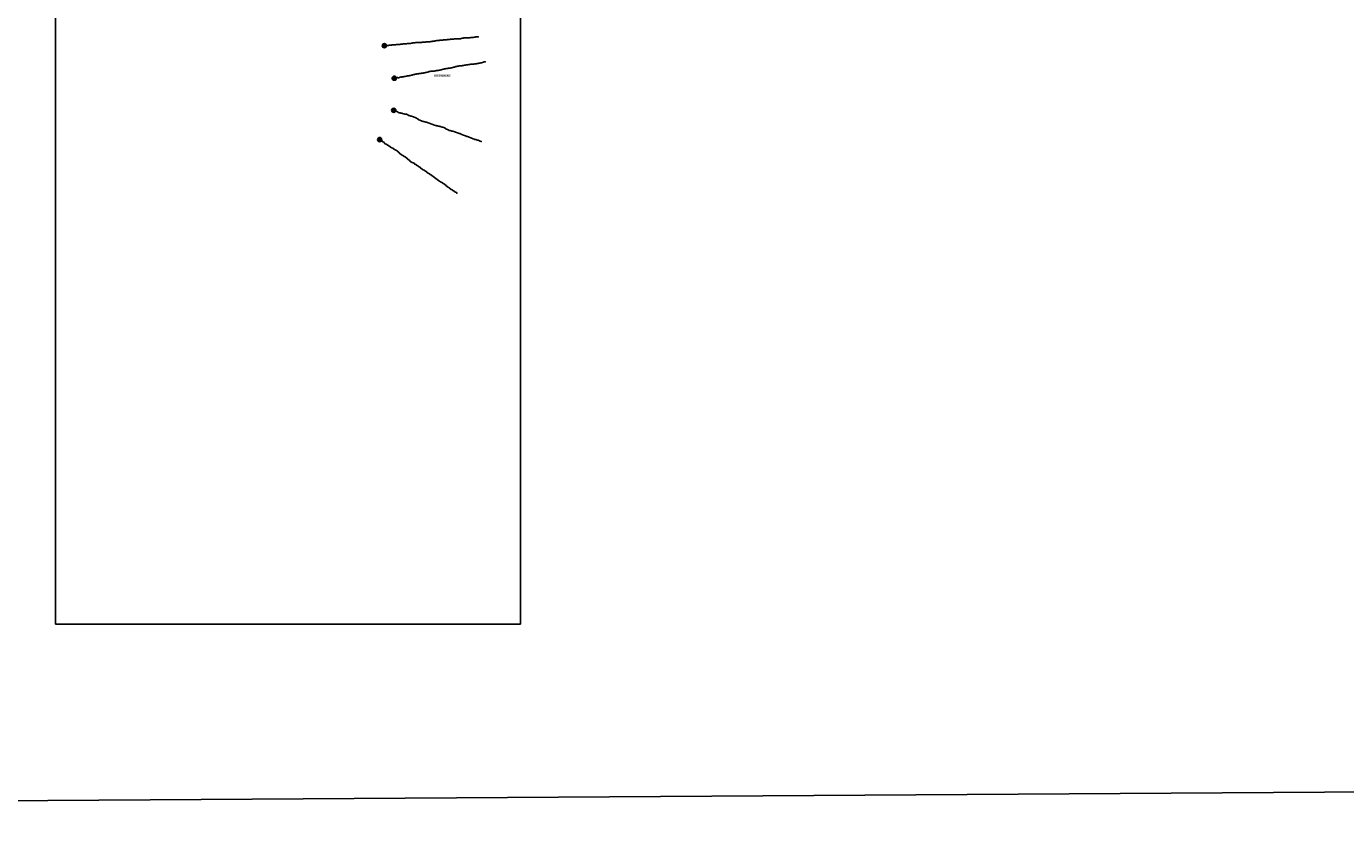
# Model space of a CAD drawing. Header units: feet. Extents: x 850675 to 1077306, y 463961 to 606658.
# Tile 2 of 77: x 922773 to 966095, y 463961 to 489837. Entities that reach past the tile are written whole.
import ezdxf
from ezdxf.enums import TextEntityAlignment as Align

# ---------------------------------------------------------------- set-up
doc = ezdxf.new("R2010")
doc.units = ezdxf.units.FT
doc.header["$MEASUREMENT"] = 0
doc.header["$XCLIPFRAME"] = 0
doc.header["$PDSIZE"] = 100
doc.linetypes.add('DASHED', pattern=[0.75, 0.5, -0.25])
for name, color, linetype in [('Circle', 253, 'Continuous'), ('ELEV8', 7, 'Continuous'), ('MATCHLINE', 7, 'DASHED'), ('Plan', 150, 'Continuous'), ('POINTS8', 7, 'Continuous'), ('Text', 255, 'Continuous')]:
    doc.layers.add(name, color=color, linetype=linetype)
doc.layers.add('MrSID', color=251, linetype='Continuous', transparency=0.2)
doc.styles.add('Legend', font='calibri.ttf')
doc.styles.add('MM-STANDARD', font='txt', dxfattribs={"height": 1})
doc.styles.get("Standard").update_dxf_attribs({"font": 'simplex.shx'})
picture_1 = doc.add_image_def('image2.sid', size_in_pixel=(6323, 6967))
picture_2 = doc.add_image_def('image11.jpg', size_in_pixel=(1570, 944))

# ---------------------------------------------------------------- blocks, each defined once
blk = doc.blocks.new('circle-block')
at = {"layer": 'Circle'}
h = blk.add_hatch(color=256, dxfattribs=at)
h.dxf.hatch_style = 1
edge = h.paths.add_edge_path()
edge.add_arc((945749.99, 597641.21), 70, 0, 360)
blk.add_circle((945749.99, 597641.21), 70, dxfattribs=at)

msp = doc.modelspace()

# ---------------------------------------------------------------- linework, layer by layer
at = {"layer": 'MATCHLINE', "color": 1, "const_width": 1, "flags": 128}
msp.add_lwpolyline([(963828.314, 488223.0531), (899094.3378, 488223.0531)], dxfattribs=at)
at = {"layer": 'Plan', "const_width": 10}
for points in [[(934527.78, 489203.91), (937577.5591, 489488.9285)], [(934853.65, 488137.11), (937825.309, 488677.8701)], [(934835.56, 487081.13), (937679.2742, 486072.2626)], [(934374.04, 486121.48), (936876.2735, 484402.5632)]]:
    msp.add_lwpolyline(points, dxfattribs=at)
at = {"layer": 'POINTS8', "color": 250, "linetype": 'Continuous', "lineweight": 0, "transparency": 33554687}
for p in [(934527.78, 489203.91, 7.59), (934608.327, 489203.172, 4.313), (934631.443, 489211.657, 4.175), (934659.776, 489212.522, 4.525), (934683.673, 489218.896, 6.598), (934708.804, 489221.556, 3.862), (934735.454, 489217.28, 1.492), (934760.534, 489222.478, -1.566), (934784.924, 489231.928, -3.395), (934809.4393, 489232.5168, -5.3), (934837.9039, 489236.1514, -5.5), (934865.832, 489233.3679, -5.6), (934894.8881, 489235.0228, -6), (934927.5286, 489239.4064, -6.2), (934955.47, 489241.63, -6.4), (934981.2488, 489243.4684, -6.6044), (935005.6, 489245.25, -7), (935034.6, 489248.03, -7.3), (935062.63, 489251.27, -7.6), (935091.22, 489254.43, -7.8), (935119.94, 489257.09, -7.9), (935148.11, 489259.9, -7.9), (935173.37, 489262.02, -8.2), (935198.02, 489264.23, -8.3), (935223.54, 489266.65, -8.4), (935256.75, 489269.98, -8.5), (935284.19, 489272.06, -8.8), (935311.66, 489274.11, -8.7), (935335.62, 489276.07, -8.7), (935359.65, 489277.84, -8.6), (935383.67, 489279.57, -8.5), (935414.75, 489282.38, -8.4), (935441.44, 489287, -8.5), (935467.9, 489292.21, -8.4), (935498.12, 489296.04, -8.3), (935529.08, 489299.56, -8.3), (935560.62, 489303.39, -8.4), (935591.8, 489306.29, -8.5), (935623.54, 489308.87, -9.1), (935647.5, 489310.47, -8.9), (935679.48, 489311.91, -8.9), (935711.14, 489312.14, -9.2), (935742.92, 489312.4, -9.1), (935774.17, 489314.28, -9.5), (935805.89, 489316.93, -9.7), (935829.84, 489319.88, -9.7), (935854.43, 489322.27, -9.8), (935879.01, 489323.8, -9.9), (935903.48, 489326.53, -9.8), (935927.7, 489329.1, -9.9), (935951.87, 489331.02, -10.1), (935976.19, 489332.18, -10.2), (936000.95, 489332.86, -10.1), (936026, 489334.44, -10), (936050.96, 489336.22, -10.1), (936075.58, 489338.66, -10.2), (936099.99, 489342.36, -10.4), (936123.96, 489347.19, -10.5), (936148.05, 489352.35, -10.7), (936172.55, 489356.83, -10.8), (936196.19, 489361.18, -10.8), (936220.45, 489365.5, -10.8), (936252.05, 489370.45, -11), (936276.34, 489373.7, -11.3), (936300.54, 489376.35, -11.2), (936325.62, 489377.97, -11), (936350.05, 489379.86, -11.2), (936374.3, 489382.79, -11.4), (936398.32, 489384.93, -11.4), (936422.49, 489387.15, -11.3), (936447.19, 489389.64, -10.8), (936472.45, 489392.03, -10.8), (936498.25, 489393.97, -11), (936523.97, 489395.68, -11.3), (936549.91, 489397.64, -11.4), (936575.66, 489399.49, -11.3), (936600.33, 489401.87, -11.2), (936625.86, 489404.75, -11.5), (936650.85, 489407.98, -11.7), (936676.3, 489410.88, -11.8), (936701.93, 489412.82, -11.7), (936727.89, 489414.57, -11.6), (936753.72, 489416.55, -11.4), (936779.15, 489418.99, -11.2), (936803.54, 489421.53, -10.8), (936827.94, 489424.43, -10.5), (936851.93, 489427.38, -10.3), (936876.24, 489430.32, -9.9), (936901.15, 489432.21, -9.7), (936926.13, 489432.77, -9.5), (936950.76, 489432.32, -9.2), (936975.09, 489431.45, -8.9), (936999.49, 489431.7, -8.7), (937023.48, 489433.09, -8.6), (937054.47, 489438.31, -8.8), (937083.66, 489446.03, -9.1), (937112.55, 489454.37, -10.1), (937142, 489460.15, -10.1), (937173.29, 489463.71, -10.1), (937197.6, 489463.76, -9.7), (937222.24, 489463.36, -9.5), (937246.31, 489464.21, -9.4), (937277.79, 489465.4, -9.5), (937308.55, 489465.95, -9.6), (937339.8, 489466.69, -9.8), (937371.54, 489467.72, -10), (937396.27, 489469.04, -10.5), (937421.09, 489471.29, -10.6), (937444.96, 489475.73, -10.7), (937475.44, 489482.56, -10.2), (937506.91, 489488.34, -10.5), (937531.14, 489490.57, -10.7), (937555.65, 489491.48, -11.1), (937579.68, 489490.53, -11.2), (937603.68, 489489.04, -11.3), (937837.09, 488677.24, -8.9), (935466.89, 488246.07, -7.1), (935491.34, 488252.58, -7.4), (935517.24, 488259.64, -7.7), (935543.22, 488266.23, -7.8), (935569.48, 488272.06, -7.8), (935594.04, 488276.97, -7.6), (935619.11, 488280.97, -7.6), (935648.3913, 488284.9459, -7.3243), (935672.21, 488288.18, -7.1), (935698.46, 488291.05, -7), (935723.37, 488294.09, -6.8), (935749.6, 488297.41, -6.6), (935774.76, 488300.75, -6.7), (935800.01, 488304.59, -6.7), (935826.38, 488309.26, -7), (935853.52, 488314.79, -7.4), (935878.46, 488320.17, -7.5), (935903.74, 488326.22, -7.8), (935929.57, 488333.42, -8.3), (935954.64, 488339.62, -8.7), (935979.65, 488346.35, -8.5), (936004.83, 488353.02, -8.5), (936030.11, 488357.86, -9.1), (936057.89, 488362.13, -9.8), (936084.73, 488364.09, -10.2), (936111.24, 488366.33, -10.1), (936138.59, 488368.77, -9.7), (936165.1, 488371.82, -10), (936192.45, 488375.82, -10.4), (936219.36, 488380.4, -10.7), (936245.58, 488384.11, -10.5), (936272.14, 488388.25, -10.5), (936298.55, 488391.69, -10.5), (936325.92, 488396.76, -10.5), (936351.9, 488401.7, -10.7), (936379.86, 488407.26, -10.7), (936406.35, 488413.42, -10.6), (936430.1, 488420.62, -10.6), (936457.99, 488428.65, -10.9), (936483.5, 488436.17, -11.1), (936508.47, 488442.96, -11.2), (936535.55, 488448.83, -11.1), (936560.43, 488453.89, -10.8), (936587.66, 488456.9, -10.8), (936613.53, 488459.7, -11), (936639.26, 488464.19, -10.8), (936667.5, 488467.59, -10.9), (936694.7, 488471.2, -10.9), (936720.89, 488476.07, -10.7), (936748.06, 488481.93, -10.6), (936773.37, 488487.94, -10.6), (936800.41, 488495.64, -10.4), (936827.58, 488502.23, -10.1), (936852.92, 488508.27, -10.1), (936879.67, 488515.26, -10.3), (936906.95, 488522.39, -10.4), (936932.97, 488527.74, -10.3), (936960.36, 488532.7, -10.2), (936986.8, 488537.28, -10.1), (937013.27, 488541.31, -10), (937040.21, 488543.57, -10.1), (937067.67, 488545.08, -10), (937099.9, 488549.56, -9.7), (937130.77, 488554.76, -9.3), (937157.54, 488560.3, -9.1), (937189.74, 488565.19, -9), (937222, 488571.53, -8.6), (937248.74, 488576.32, -8.7), (937274.88, 488580.35, -8.8), (937305.99, 488586.7, -9), (937337.47, 488590.39, -8.8), (937363.78, 488592.54, -8.6), (937390.93, 488594.98, -8.5), (937417.93, 488596.74, -8.6), (937444.23, 488598.04, -8.8), (937470.34, 488600.31, -8.9), (937496.17, 488603.58, -8.8), (937524.35, 488607.03, -8.5), (937550.05, 488611.22, -8.5), (937576.26, 488615.89, -8.4), (937605.35, 488620.75, -8.3), (937631.03, 488626.35, -8.4), (937660.33, 488634.39, -8.8), (937691.54, 488640.36, -8.6), (937715.52, 488644.42, -8.4), (937754.04, 488652.93, -8.5), (937780.4, 488661.17, -8.6), (937804.19, 488668.57, -8.7), (934853.65, 488137.11, 8.4), (934884.328, 488140.01, 3.115), (934912.597, 488139.595, 2.132), (934937.565, 488145.551, 3.709), (934959.406, 488156.853, 4.742), (934989.422, 488153.692, 2.589), (935022.867, 488164.639, -2.132), (935049.063, 488172.391, -3.305), (935078.716, 488180.414, -4.875), (935102.09, 488174.7, -3.1), (935125.85, 488180.28, -3.4), (935153.27, 488184.88, -4.1), (935181.44, 488189.25, -4), (935210.97, 488194.32, -4.5), (935241.44, 488200.9, -4.6), (935265.43, 488205.39, -4.8), (935290.82, 488210.07, -5), (935314.83, 488214.23, -5.3), (935340.07, 488217.96, -5.5), (935366.07, 488222.34, -5.7), (935390.63, 488227.63, -5.8), (935416.17, 488232.48, -6.3), (935441.27, 488238.57, -6.7), (934835.395, 487081.498, 9), (934861.074, 487082.319, 3.672), (934894.419, 487069.495, 1.697), (934916.546, 487055.911, 1.648), (934939.484, 487048.526, 1.613), (934962.568, 487027.953, 3.737), (934988.375, 487010.175, 4.634), (935019.087, 487004.601, 3.41), (935045.531, 486997.301, 5.542), (935073.655, 486990.719, 4.123), (935100.067, 486986.272, 2.16), (935129.384, 486973.984, 0.001), (935164.713, 486962.005, -3.174), (935198.886, 486957.903, -4.174), (935226.81, 486959.55, -4.9), (935254.33, 486955.91, -6.1), (935279.48, 486946.01, -7.8), (935302.13, 486929.34, -8.8), (935323.29, 486916.51, -9.1), (935347.97, 486906.91, -7.8), (935371.57, 486899.95, -7.7), (935396.17, 486894.93, -7.6), (935424.56, 486889.19, -7.1), (935453.02, 486880.62, -7.7), (935481.19, 486870.06, -8.1), (935509.14, 486859.75, -8.5), (935536.4, 486847.04, -8.2), (935563.04, 486833.28, -7.8), (935588.98, 486819.25, -7.5), (935614.11, 486803.36, -6.7), (935639.08, 486787.81, -6.6), (935664.89, 486774.41, -7.2), (935691.45, 486762.72, -7.6), (935718.17, 486751.14, -7.7), (935744.88, 486738.59, -7.7), (935772.14, 486728.27, -6.8), (935799.93, 486718.32, -6), (935828.01, 486709.99, -6.1), (935856.41, 486702.34, -6.1), (935885.28, 486695.18, -6.7), (935914.24, 486688.33, -7), (935943.39, 486680.95, -7), (935972.44, 486672.67, -6.6), (936001.67, 486663.39, -6.8), (936030.83, 486653.47, -7.3), (936059.99, 486642.94, -7.1), (936089.3, 486632.03, -6.3), (936118.34, 486620.44, -5.7), (936147.72, 486608.86, -5.2), (936176.72, 486597.32, -5.2), (936206.17, 486586.78, -6.1), (936229.53, 486579.83, -6.6), (936253.19, 486573.8, -6.9), (936276.68, 486568.71, -6.8), (936300.29, 486563.49, -6.6), (936324.08, 486558.13, -6.8), (936347.69, 486552.66, -7.1), (936371.42, 486546.98, -7.3), (936394.87, 486541.42, -7.2), (936425.75, 486533.36, -7.4), (936448.35, 486525.22, -7.3), (936477.7, 486512.71, -7.1), (934374.04, 486121.48, 6.6), (934430.568, 486084.923, 5.48), (936499.17, 486501.89, -7.4), (936520.66, 486490.72, -7.8), (936549.17, 486475.8, -7.7), (936570.79, 486464.84, -7.5), (936599.4, 486450.76, -6.9), (936628.24, 486437.16, -6.7), (936657.6, 486424.48, -6.5), (936687.76, 486415.11, -6.6), (936718.31, 486409.64, -6.3), (936748.64, 486401.5, -5.9), (936779.07, 486394.1, -5.5), (936808.51, 486385.22, -5.5), (936837.88, 486373.97, -6), (936868.06, 486364.48, -6.5), (936898.5, 486355.23, -6.6), (936928.76, 486345.41, -6.9), (936958.79, 486334.62, -7.2), (936981.2, 486326.01, -7.8), (937003.59, 486316.99, -8.2), (937025.94, 486307.44, -8.3), (937048.17, 486297.73, -8.2), (937074.2181, 486287.4052, -6.9492), (937099.84, 486278.32, -6.2), (937129.15, 486267.94, -6.3), (937158.98, 486257.44, -6.5), (937189.18, 486246.72, -6.9), (937219.08, 486235.22, -7.1), (937241.59, 486226.03, -5.4), (937264.1, 486217.59, -4.8), (937293.27, 486206.93, -5.2), (937318.11, 486197.69, -4.7), (937340.7, 486188.16, -4.2), (937367.33, 486175.72, -3.4), (937393.22, 486164.04, -3.4), (937419.96, 486153.1, -3.5), (937446.43, 486144.16, -3.2), (937474.03, 486136.29, -3.8), (937502.2, 486128.61, -4.1), (937530.67, 486121.85, -3.8), (937559.72, 486114.3, -3.9), (937582.86, 486107.51, -4.2), (937606.6, 486100.22, -4.6), (937631.75, 486090.51, -4.3), (937655.5869, 486080.9554, -3.6241), (934459.957, 486065.751, 3.144), (934481.097, 486048.675, 5.17), (934509.972, 486032.945, 5.784), (934535.694, 486005.533, 7.168), (934559.509, 485984.934, 4.851), (934582.633, 485975.791, 3.051), (934608.498, 485960.493, 2.662), (934634.491, 485940.477, -1.732), (934664.741, 485922.142, -4.794), (934688.42, 485904.72, -6.3), (934708.48, 485889.56, -7.2), (934730.78, 485875.63, -6.8), (934755.19, 485862.18, -6.3), (934779.21, 485848.84, -6), (934804.68, 485834.15, -6.3), (934829.35, 485819.98, -6.1), (934854.83, 485805.36, -6), (934879.68, 485789.45, -5.9), (934905.3, 485774.08, -5.9), (934930.59, 485758.51, -6.5), (934955.34, 485741.06, -6.7), (934978.6, 485722.12, -7.2), (935001.14, 485699.71, -7.3), (935023.15, 485677.69, -7.4), (935043.8, 485656.91, -7), (937678.48, 486072.44, -3.7), (937704.71, 486063.43, -3.7), (935064.69, 485638.53, -6.8), (935086.86, 485623.45, -7.4), (935111.43, 485609.89, -7), (935135.73, 485597.75, -6.1), (935160.95, 485583.44, -6.2), (935184.28, 485569.71, -6.4), (935207.73, 485554.44, -6.6), (935229.7, 485538.52, -6.3), (935251.57, 485522.03, -6.3), (935272.42, 485505.2, -6.8), (935293.47, 485487.59, -7.4), (935313.55, 485470.24, -7.8), (935332.25, 485453.12, -7.5), (935354.04, 485432.72, -7.2), (935376.11, 485413.2, -7.3), (935400.48, 485394.76, -7.6), (935422.14, 485380.73, -7.5), (935446.57, 485367.43, -7.7), (935469.33, 485356.89, -6.5), (935492.28, 485344.61, -4.4), (935513.63, 485331.96, -4), (935534.05, 485317.68, -4.1), (935558.96, 485300.17, -4.1), (935578.76, 485285.17, -4.1), (935601.95, 485270.25, -4.1), (935624.54, 485256.49, -4.2), (935647.15, 485242.22, -4.2), (935670.5, 485226.73, -4.2), (935693.4, 485210.43, -4), (935715.09, 485190.12, -4.1), (935735.87, 485173.59, -4.2), (935759.73, 485158.09, -4.2), (935785.33, 485144.43, -4.2), (935806.89, 485133.04, -4.2), (935831, 485118.48, -4), (935852.18, 485104.62, -4.1), (935875.9, 485089.21, -4.1), (935899.21, 485070.55, -4.2), (935921.93, 485051.97, -4.2), (935941.65, 485034.42, -4.5), (935964.21, 485018.61, -4.5), (935988.79, 485005.27, -4.7), (936013.22, 484992.69, -4.4), (936035.44, 484979.07, -4.5), (936059.38, 484963.48, -4.3), (936079.55, 484949.01, -4.5), (936102.47, 484931.99, -4.4), (936121.75, 484917.67, -4.4), (936143.21, 484898.92, -4.3), (936164.43, 484885.18, -4.4), (936186.08, 484867.78, -4.2), (936206.14, 484852.54, -4.4), (936228.24, 484833.05, -4.3), (936248.62, 484817.99, -4.3), (936268.72, 484803.56, -4.3), (936293.9, 484787.29, -4.7), (936315.66, 484771.28, -5.1), (936343.83, 484751.52, -5.9), (936367.55, 484737.03, -6.2), (936392.51, 484725.64, -6.1), (936415.75, 484711.55, -5.5), (936436.22, 484697.64, -5.5), (936459.07, 484680.24, -5.4), (936479.56, 484665.65, -5.2), (936500.41, 484652.42, -5), (936522.68, 484639.41, -4.7), (936543.44, 484624.74, -4.2), (936560.6, 484607.76, -4.7), (936582.43, 484587.57, -5.9), (936602.46, 484569.96, -6), (936622.55, 484555.39, -6), (936655.45, 484535.69, -5.7), (936680.37, 484517.19, -5.9), (936701.6, 484503.87, -6), (936726.96, 484487.74, -5.8), (936753.59, 484469.64, -5.8), (936777.33, 484454.48, -5.9), (936796.36, 484439.77, -5.8), (936819.2535, 484425.0595, -6.5047), (936844.9201, 484410.4161, -7.0643), (936867.42, 484397.65, -7.4), (936893.08, 484381.6, -7.4), (936912.99, 484364.89, -7.5)]:
    msp.add_point(p, dxfattribs=at)

# ---------------------------------------------------------------- block references
at = {"layer": 'Circle'}
for p in [(-11222.21, -108437.3), (-10896.34, -109504.1), (-10914.43, -110560.08), (-11375.95, -111519.73)]:
    msp.add_blockref('circle-block', p, dxfattribs=at)

# ---------------------------------------------------------------- texts
at = {"layer": 'ELEV8', "color": 18, "true_color": 0x000000, "transparency": 33554687, "style": 'MM-STANDARD'}
for s, rotation, p in [('7.59', 85, (934527.78, 489203.91, 7.59)), ('4.31', 85, (934608.327, 489203.172, 4.313)), ('4.18', 85, (934631.443, 489211.657, 4.175)), ('4.53', 85, (934659.776, 489212.522, 4.525)), ('6.60', 85, (934683.673, 489218.896, 6.598)), ('3.86', 85, (934708.804, 489221.556, 3.862)), ('1.49', 85, (934735.454, 489217.28, 1.492)), ('-1.57', 85, (934760.534, 489222.478, -1.566)), ('-3.40', 85, (934784.924, 489231.928, -3.395)), ('-5.30', 85, (934809.4393, 489232.5168, -5.3)), ('-5.50', 85, (934837.9039, 489236.1514, -5.5)), ('-5.60', 85, (934865.832, 489233.3679, -5.6)), ('-6.00', 85, (934894.8881, 489235.0228, -6)), ('-6.20', 85, (934927.5286, 489239.4064, -6.2)), ('-6.40', 85, (934955.47, 489241.63, -6.4)), ('-6.60', 85, (934981.2488, 489243.4684, -6.6044)), ('-7.00', 85, (935005.6, 489245.25, -7)), ('-7.30', 85, (935034.6, 489248.03, -7.3)), ('-7.60', 85, (935062.63, 489251.27, -7.6)), ('-7.80', 85, (935091.22, 489254.43, -7.8)), ('-7.90', 85, (935119.94, 489257.09, -7.9)), ('-7.90', 85, (935148.11, 489259.9, -7.9)), ('-8.20', 85, (935173.37, 489262.02, -8.2)), ('-8.30', 85, (935198.02, 489264.23, -8.3)), ('-8.40', 85, (935223.54, 489266.65, -8.4)), ('-8.50', 85, (935256.75, 489269.98, -8.5)), ('-8.80', 85, (935284.19, 489272.06, -8.8)), ('-8.70', 85, (935311.66, 489274.11, -8.7)), ('-8.70', 85, (935335.62, 489276.07, -8.7)), ('-8.60', 85, (935359.65, 489277.84, -8.6)), ('-8.50', 85, (935383.67, 489279.57, -8.5)), ('-8.40', 85, (935414.75, 489282.38, -8.4)), ('-8.50', 85, (935441.44, 489287, -8.5)), ('-8.40', 85, (935467.9, 489292.21, -8.4)), ('-8.30', 85, (935498.12, 489296.04, -8.3)), ('-8.30', 85, (935529.08, 489299.56, -8.3)), ('-8.40', 85, (935560.62, 489303.39, -8.4)), ('-8.50', 85, (935591.8, 489306.29, -8.5)), ('-9.10', 85, (935623.54, 489308.87, -9.1)), ('-8.90', 85, (935647.5, 489310.47, -8.9)), ('-8.90', 85, (935679.48, 489311.91, -8.9)), ('-9.20', 85, (935711.14, 489312.14, -9.2)), ('-9.10', 85, (935742.92, 489312.4, -9.1)), ('-9.50', 85, (935774.17, 489314.28, -9.5)), ('-9.70', 85, (935805.89, 489316.93, -9.7)), ('-9.70', 85, (935829.84, 489319.88, -9.7)), ('-9.80', 85, (935854.43, 489322.27, -9.8)), ('-9.90', 85, (935879.01, 489323.8, -9.9)), ('-9.80', 85, (935903.48, 489326.53, -9.8)), ('-9.90', 85, (935927.7, 489329.1, -9.9)), ('-10.10', 85, (935951.87, 489331.02, -10.1)), ('-10.20', 85, (935976.19, 489332.18, -10.2)), ('-10.10', 85, (936000.95, 489332.86, -10.1)), ('-10.00', 85, (936026, 489334.44, -10)), ('-10.10', 85, (936050.96, 489336.22, -10.1)), ('-10.20', 85, (936075.58, 489338.66, -10.2)), ('-10.40', 85, (936099.99, 489342.36, -10.4)), ('-10.50', 85, (936123.96, 489347.19, -10.5)), ('-10.70', 85, (936148.05, 489352.35, -10.7)), ('-10.80', 85, (936172.55, 489356.83, -10.8)), ('-10.80', 85, (936196.19, 489361.18, -10.8)), ('-10.80', 85, (936220.45, 489365.5, -10.8)), ('-11.00', 85, (936252.05, 489370.45, -11)), ('-11.30', 85, (936276.34, 489373.7, -11.3)), ('-11.20', 85, (936300.54, 489376.35, -11.2)), ('-11.00', 85, (936325.62, 489377.97, -11)), ('-11.20', 85, (936350.05, 489379.86, -11.2)), ('-11.40', 85, (936374.3, 489382.79, -11.4)), ('-11.40', 85, (936398.32, 489384.93, -11.4)), ('-11.30', 85, (936422.49, 489387.15, -11.3)), ('-10.80', 85, (936447.19, 489389.64, -10.8)), ('-10.80', 85, (936472.45, 489392.03, -10.8)), ('-11.00', 85, (936498.25, 489393.97, -11)), ('-11.30', 85, (936523.97, 489395.68, -11.3)), ('-11.40', 85, (936549.91, 489397.64, -11.4)), ('-11.30', 85, (936575.66, 489399.49, -11.3)), ('-11.20', 85, (936600.33, 489401.87, -11.2)), ('-11.50', 85, (936625.86, 489404.75, -11.5)), ('-11.70', 85, (936650.85, 489407.98, -11.7)), ('-11.80', 85, (936676.3, 489410.88, -11.8)), ('-11.70', 85, (936701.93, 489412.82, -11.7)), ('-11.60', 85, (936727.89, 489414.57, -11.6)), ('-11.40', 85, (936753.72, 489416.55, -11.4)), ('-11.20', 85, (936779.15, 489418.99, -11.2)), ('-10.80', 85, (936803.54, 489421.53, -10.8)), ('-10.50', 85, (936827.94, 489424.43, -10.5)), ('-10.30', 85, (936851.93, 489427.38, -10.3)), ('-9.90', 85, (936876.24, 489430.32, -9.9)), ('-9.70', 85, (936901.15, 489432.21, -9.7)), ('-9.50', 85, (936926.13, 489432.77, -9.5)), ('-9.20', 85, (936950.76, 489432.32, -9.2)), ('-8.90', 85, (936975.09, 489431.45, -8.9)), ('-8.70', 85, (936999.49, 489431.7, -8.7)), ('-8.60', 85, (937023.48, 489433.09, -8.6)), ('-8.80', 85, (937054.47, 489438.31, -8.8)), ('-9.10', 85, (937083.66, 489446.03, -9.1)), ('-10.10', 85, (937112.55, 489454.37, -10.1)), ('-10.10', 85, (937142, 489460.15, -10.1)), ('-10.10', 85, (937173.29, 489463.71, -10.1)), ('-9.70', 85, (937197.6, 489463.76, -9.7)), ('-9.50', 85, (937222.24, 489463.36, -9.5)), ('-9.40', 85, (937246.31, 489464.21, -9.4)), ('-9.50', 85, (937277.79, 489465.4, -9.5)), ('-9.60', 85, (937308.55, 489465.95, -9.6)), ('-9.80', 85, (937339.8, 489466.69, -9.8)), ('-10.00', 85, (937371.54, 489467.72, -10)), ('-10.50', 85, (937396.27, 489469.04, -10.5)), ('-10.60', 85, (937421.09, 489471.29, -10.6)), ('-10.70', 85, (937444.96, 489475.73, -10.7)), ('-10.20', 85, (937475.44, 489482.56, -10.2)), ('-10.50', 85, (937506.91, 489488.34, -10.5)), ('-10.70', 85, (937531.14, 489490.57, -10.7)), ('-11.10', 85, (937555.65, 489491.48, -11.1)), ('-11.20', 85, (937579.68, 489490.53, -11.2)), ('-8.60', 95, (937780.4, 488661.17, -8.6)), ('-8.70', 95, (937804.19, 488668.57, -8.7)), ('-8.90', 95, (937837.09, 488677.24, -8.9)), ('-5.70', 95, (935366.07, 488222.34, -5.7)), ('-5.80', 95, (935390.63, 488227.63, -5.8)), ('-6.30', 95, (935416.17, 488232.48, -6.3)), ('-6.70', 95, (935441.27, 488238.57, -6.7)), ('-7.10', 95, (935466.89, 488246.07, -7.1)), ('-7.40', 95, (935491.34, 488252.58, -7.4)), ('-7.70', 95, (935517.24, 488259.64, -7.7)), ('-7.80', 95, (935543.22, 488266.23, -7.8)), ('-7.80', 95, (935569.48, 488272.06, -7.8)), ('-7.60', 95, (935594.04, 488276.97, -7.6)), ('-7.60', 95, (935619.11, 488280.97, -7.6)), ('-7.32', 95, (935648.3913, 488284.9459, -7.3243)), ('-7.10', 95, (935672.21, 488288.18, -7.1)), ('-7.00', 95, (935698.46, 488291.05, -7)), ('-6.80', 95, (935723.37, 488294.09, -6.8)), ('-6.60', 95, (935749.6, 488297.41, -6.6)), ('-6.70', 95, (935774.76, 488300.75, -6.7)), ('-6.70', 95, (935800.01, 488304.59, -6.7)), ('-7.00', 95, (935826.38, 488309.26, -7)), ('-7.40', 95, (935853.52, 488314.79, -7.4)), ('-7.50', 95, (935878.46, 488320.17, -7.5)), ('-7.80', 95, (935903.74, 488326.22, -7.8)), ('-8.30', 95, (935929.57, 488333.42, -8.3)), ('-8.70', 95, (935954.64, 488339.62, -8.7)), ('-8.50', 95, (935979.65, 488346.35, -8.5)), ('-8.50', 95, (936004.83, 488353.02, -8.5)), ('-9.10', 95, (936030.11, 488357.86, -9.1)), ('-9.80', 95, (936057.89, 488362.13, -9.8)), ('-10.20', 95, (936084.73, 488364.09, -10.2)), ('-10.10', 95, (936111.24, 488366.33, -10.1)), ('-9.70', 95, (936138.59, 488368.77, -9.7)), ('-10.00', 95, (936165.1, 488371.82, -10)), ('-10.40', 95, (936192.45, 488375.82, -10.4)), ('-10.70', 95, (936219.36, 488380.4, -10.7)), ('-10.50', 95, (936245.58, 488384.11, -10.5)), ('-10.50', 95, (936272.14, 488388.25, -10.5)), ('-10.50', 95, (936298.55, 488391.69, -10.5)), ('-10.50', 95, (936325.92, 488396.76, -10.5)), ('-10.70', 95, (936351.9, 488401.7, -10.7)), ('-10.70', 95, (936379.86, 488407.26, -10.7)), ('-10.60', 95, (936406.35, 488413.42, -10.6)), ('-10.60', 95, (936430.1, 488420.62, -10.6)), ('-10.90', 95, (936457.99, 488428.65, -10.9)), ('-11.10', 95, (936483.5, 488436.17, -11.1)), ('-11.20', 95, (936508.47, 488442.96, -11.2)), ('-11.10', 95, (936535.55, 488448.83, -11.1)), ('-10.80', 95, (936560.43, 488453.89, -10.8)), ('-10.80', 95, (936587.66, 488456.9, -10.8)), ('-11.00', 95, (936613.53, 488459.7, -11)), ('-10.80', 95, (936639.26, 488464.19, -10.8)), ('-10.90', 95, (936667.5, 488467.59, -10.9)), ('-10.90', 95, (936694.7, 488471.2, -10.9)), ('-10.70', 95, (936720.89, 488476.07, -10.7)), ('-10.60', 95, (936748.06, 488481.93, -10.6)), ('-10.60', 95, (936773.37, 488487.94, -10.6)), ('-10.40', 95, (936800.41, 488495.64, -10.4)), ('-10.10', 95, (936827.58, 488502.23, -10.1)), ('-10.10', 95, (936852.92, 488508.27, -10.1)), ('-10.30', 95, (936879.67, 488515.26, -10.3)), ('-10.40', 95, (936906.95, 488522.39, -10.4)), ('-10.30', 95, (936932.97, 488527.74, -10.3)), ('-10.20', 95, (936960.36, 488532.7, -10.2)), ('-10.10', 95, (936986.8, 488537.28, -10.1)), ('-10.00', 95, (937013.27, 488541.31, -10)), ('-10.10', 95, (937040.21, 488543.57, -10.1)), ('-10.00', 95, (937067.67, 488545.08, -10)), ('-9.70', 95, (937099.9, 488549.56, -9.7)), ('-9.30', 95, (937130.77, 488554.76, -9.3)), ('-9.10', 95, (937157.54, 488560.3, -9.1)), ('-9.00', 95, (937189.74, 488565.19, -9)), ('-8.60', 95, (937222, 488571.53, -8.6)), ('-8.70', 95, (937248.74, 488576.32, -8.7)), ('-8.80', 95, (937274.88, 488580.35, -8.8)), ('-9.00', 95, (937305.99, 488586.7, -9)), ('-8.80', 95, (937337.47, 488590.39, -8.8)), ('-8.60', 95, (937363.78, 488592.54, -8.6)), ('-8.50', 95, (937390.93, 488594.98, -8.5)), ('-8.60', 95, (937417.93, 488596.74, -8.6)), ('-8.80', 95, (937444.23, 488598.04, -8.8)), ('-8.90', 95, (937470.34, 488600.31, -8.9)), ('-8.80', 95, (937496.17, 488603.58, -8.8)), ('-8.50', 95, (937524.35, 488607.03, -8.5)), ('-8.50', 95, (937550.05, 488611.22, -8.5)), ('-8.40', 95, (937576.26, 488615.89, -8.4)), ('-8.30', 95, (937605.35, 488620.75, -8.3)), ('-8.40', 95, (937631.03, 488626.35, -8.4)), ('-8.80', 95, (937660.33, 488634.39, -8.8)), ('-8.60', 95, (937691.54, 488640.36, -8.6)), ('-8.40', 95, (937715.52, 488644.42, -8.4)), ('-8.50', 95, (937754.04, 488652.93, -8.5)), ('8.40', 95, (934853.65, 488137.11, 8.4)), ('3.12', 95, (934884.328, 488140.01, 3.115)), ('2.13', 95, (934912.597, 488139.595, 2.132)), ('3.71', 95, (934937.565, 488145.551, 3.709)), ('4.74', 95, (934959.406, 488156.853, 4.742)), ('2.59', 95, (934989.422, 488153.692, 2.589)), ('-2.13', 95, (935022.867, 488164.639, -2.132)), ('-3.31', 95, (935049.063, 488172.391, -3.305)), ('-4.88', 95, (935078.716, 488180.414, -4.875)), ('-3.10', 95, (935102.09, 488174.7, -3.1)), ('-3.40', 95, (935125.85, 488180.28, -3.4)), ('-4.10', 95, (935153.27, 488184.88, -4.1)), ('-4.00', 95, (935181.44, 488189.25, -4)), ('-4.50', 95, (935210.97, 488194.32, -4.5)), ('-4.60', 95, (935241.44, 488200.9, -4.6)), ('-4.80', 95, (935265.43, 488205.39, -4.8)), ('-5.00', 95, (935290.82, 488210.07, -5)), ('-5.30', 95, (935314.83, 488214.23, -5.3)), ('-5.50', 95, (935340.07, 488217.96, -5.5)), ('9.00', 65, (934835.395, 487081.498, 9)), ('3.67', 65, (934861.074, 487082.319, 3.672)), ('1.70', 65, (934894.419, 487069.495, 1.697)), ('1.65', 65, (934916.546, 487055.911, 1.648)), ('1.61', 65, (934939.484, 487048.526, 1.613)), ('3.74', 65, (934962.568, 487027.953, 3.737)), ('4.63', 65, (934988.375, 487010.175, 4.634)), ('3.41', 65, (935019.087, 487004.601, 3.41)), ('5.54', 65, (935045.531, 486997.301, 5.542)), ('4.12', 65, (935073.655, 486990.719, 4.123)), ('2.16', 65, (935100.067, 486986.272, 2.16)), ('0.00', 65, (935129.384, 486973.984, 0.001)), ('-3.17', 65, (935164.713, 486962.005, -3.174)), ('-4.17', 65, (935198.886, 486957.903, -4.174)), ('-4.90', 65, (935226.81, 486959.55, -4.9)), ('-6.10', 65, (935254.33, 486955.91, -6.1)), ('-7.80', 65, (935279.48, 486946.01, -7.8)), ('-8.80', 65, (935302.13, 486929.34, -8.8)), ('-9.10', 65, (935323.29, 486916.51, -9.1)), ('-7.80', 65, (935347.97, 486906.91, -7.8)), ('-7.70', 65, (935371.57, 486899.95, -7.7)), ('-7.60', 65, (935396.17, 486894.93, -7.6)), ('-7.10', 65, (935424.56, 486889.19, -7.1)), ('-7.70', 65, (935453.02, 486880.62, -7.7)), ('-8.10', 65, (935481.19, 486870.06, -8.1)), ('-8.50', 65, (935509.14, 486859.75, -8.5)), ('-8.20', 65, (935536.4, 486847.04, -8.2)), ('-7.80', 65, (935563.04, 486833.28, -7.8)), ('-7.50', 65, (935588.98, 486819.25, -7.5)), ('-6.70', 65, (935614.11, 486803.36, -6.7)), ('-6.60', 65, (935639.08, 486787.81, -6.6)), ('-7.20', 65, (935664.89, 486774.41, -7.2)), ('-7.60', 65, (935691.45, 486762.72, -7.6)), ('-7.70', 65, (935718.17, 486751.14, -7.7)), ('-7.70', 65, (935744.88, 486738.59, -7.7)), ('-6.80', 65, (935772.14, 486728.27, -6.8)), ('-6.00', 65, (935799.93, 486718.32, -6)), ('-6.10', 65, (935828.01, 486709.99, -6.1)), ('-6.10', 65, (935856.41, 486702.34, -6.1)), ('-6.70', 65, (935885.28, 486695.18, -6.7)), ('-7.00', 65, (935914.24, 486688.33, -7)), ('-7.00', 65, (935943.39, 486680.95, -7)), ('-6.60', 65, (935972.44, 486672.67, -6.6)), ('-6.80', 65, (936001.67, 486663.39, -6.8)), ('-7.30', 65, (936030.83, 486653.47, -7.3)), ('-7.10', 65, (936059.99, 486642.94, -7.1)), ('-6.30', 65, (936089.3, 486632.03, -6.3)), ('-5.70', 65, (936118.34, 486620.44, -5.7)), ('-5.20', 65, (936147.72, 486608.86, -5.2)), ('-5.20', 65, (936176.72, 486597.32, -5.2)), ('-6.10', 65, (936206.17, 486586.78, -6.1)), ('-6.60', 65, (936229.53, 486579.83, -6.6)), ('-6.90', 65, (936253.19, 486573.8, -6.9)), ('-6.80', 65, (936276.68, 486568.71, -6.8)), ('-6.60', 65, (936300.29, 486563.49, -6.6)), ('-6.80', 65, (936324.08, 486558.13, -6.8)), ('-7.10', 65, (936347.69, 486552.66, -7.1)), ('-7.30', 65, (936371.42, 486546.98, -7.3)), ('-7.20', 65, (936394.87, 486541.42, -7.2)), ('-7.40', 65, (936425.75, 486533.36, -7.4)), ('-7.30', 65, (936448.35, 486525.22, -7.3)), ('-7.10', 65, (936477.7, 486512.71, -7.1)), ('-7.40', 65, (936499.17, 486501.89, -7.4)), ('-7.80', 65, (936520.66, 486490.72, -7.8)), ('6.60', 65, (934374.04, 486121.48, 6.6)), ('5.48', 65, (934430.568, 486084.923, 5.48)), ('3.14', 65, (934459.957, 486065.751, 3.144)), ('-7.70', 65, (936549.17, 486475.8, -7.7)), ('-7.50', 65, (936570.79, 486464.84, -7.5)), ('-6.90', 65, (936599.4, 486450.76, -6.9)), ('-6.70', 65, (936628.24, 486437.16, -6.7)), ('-6.50', 65, (936657.6, 486424.48, -6.5)), ('-6.60', 65, (936687.76, 486415.11, -6.6)), ('-6.30', 65, (936718.31, 486409.64, -6.3)), ('-5.90', 65, (936748.64, 486401.5, -5.9)), ('-5.50', 65, (936779.07, 486394.1, -5.5)), ('-5.50', 65, (936808.51, 486385.22, -5.5)), ('-6.00', 65, (936837.88, 486373.97, -6)), ('-6.50', 65, (936868.06, 486364.48, -6.5)), ('-6.60', 65, (936898.5, 486355.23, -6.6)), ('-6.90', 65, (936928.76, 486345.41, -6.9)), ('-7.20', 65, (936958.79, 486334.62, -7.2)), ('-7.80', 65, (936981.2, 486326.01, -7.8)), ('-8.20', 65, (937003.59, 486316.99, -8.2)), ('-8.30', 65, (937025.94, 486307.44, -8.3)), ('-8.20', 65, (937048.17, 486297.73, -8.2)), ('-6.95', 65, (937074.2181, 486287.4052, -6.9492)), ('-6.20', 65, (937099.84, 486278.32, -6.2)), ('-6.30', 65, (937129.15, 486267.94, -6.3)), ('-6.50', 65, (937158.98, 486257.44, -6.5)), ('-6.90', 65, (937189.18, 486246.72, -6.9)), ('-7.10', 65, (937219.08, 486235.22, -7.1)), ('-5.40', 65, (937241.59, 486226.03, -5.4)), ('-4.80', 65, (937264.1, 486217.59, -4.8)), ('-5.20', 65, (937293.27, 486206.93, -5.2)), ('-4.70', 65, (937318.11, 486197.69, -4.7)), ('-4.20', 65, (937340.7, 486188.16, -4.2)), ('-3.40', 65, (937367.33, 486175.72, -3.4)), ('-3.40', 65, (937393.22, 486164.04, -3.4)), ('-3.50', 65, (937419.96, 486153.1, -3.5)), ('-3.20', 65, (937446.43, 486144.16, -3.2)), ('-3.80', 65, (937474.03, 486136.29, -3.8)), ('-4.10', 65, (937502.2, 486128.61, -4.1)), ('-3.80', 65, (937530.67, 486121.85, -3.8)), ('-3.90', 65, (937559.72, 486114.3, -3.9)), ('-4.20', 65, (937582.86, 486107.51, -4.2)), ('-4.60', 65, (937606.6, 486100.22, -4.6)), ('-4.30', 65, (937631.75, 486090.51, -4.3)), ('-3.62', 65, (937655.5869, 486080.9554, -3.6241)), ('-3.70', 65, (937678.48, 486072.44, -3.7)), ('-3.70', 65, (937704.71, 486063.43, -3.7)), ('5.17', 65, (934481.097, 486048.675, 5.17)), ('5.78', 65, (934509.972, 486032.945, 5.784)), ('7.17', 65, (934535.694, 486005.533, 7.168)), ('4.85', 65, (934559.509, 485984.934, 4.851)), ('3.05', 65, (934582.633, 485975.791, 3.051)), ('2.66', 65, (934608.498, 485960.493, 2.662)), ('-1.73', 65, (934634.491, 485940.477, -1.732)), ('-4.79', 65, (934664.741, 485922.142, -4.794)), ('-6.30', 65, (934688.42, 485904.72, -6.3)), ('-7.20', 65, (934708.48, 485889.56, -7.2)), ('-6.80', 65, (934730.78, 485875.63, -6.8)), ('-6.30', 65, (934755.19, 485862.18, -6.3)), ('-6.00', 65, (934779.21, 485848.84, -6)), ('-6.30', 65, (934804.68, 485834.15, -6.3)), ('-6.10', 65, (934829.35, 485819.98, -6.1)), ('-6.00', 65, (934854.83, 485805.36, -6)), ('-5.90', 65, (934879.68, 485789.45, -5.9)), ('-5.90', 65, (934905.3, 485774.08, -5.9)), ('-6.50', 65, (934930.59, 485758.51, -6.5)), ('-6.70', 65, (934955.34, 485741.06, -6.7)), ('-7.20', 65, (934978.6, 485722.12, -7.2)), ('-7.30', 65, (935001.14, 485699.71, -7.3)), ('-7.40', 65, (935023.15, 485677.69, -7.4)), ('-7.00', 65, (935043.8, 485656.91, -7)), ('-6.80', 65, (935064.69, 485638.53, -6.8)), ('-7.40', 65, (935086.86, 485623.45, -7.4)), ('-7.00', 65, (935111.43, 485609.89, -7)), ('-6.10', 65, (935135.73, 485597.75, -6.1)), ('-6.20', 65, (935160.95, 485583.44, -6.2)), ('-6.40', 65, (935184.28, 485569.71, -6.4)), ('-6.60', 65, (935207.73, 485554.44, -6.6)), ('-6.30', 65, (935229.7, 485538.52, -6.3)), ('-6.30', 65, (935251.57, 485522.03, -6.3)), ('-6.80', 65, (935272.42, 485505.2, -6.8)), ('-7.40', 65, (935293.47, 485487.59, -7.4)), ('-7.80', 65, (935313.55, 485470.24, -7.8)), ('-7.50', 65, (935332.25, 485453.12, -7.5)), ('-7.20', 65, (935354.04, 485432.72, -7.2)), ('-7.30', 65, (935376.11, 485413.2, -7.3)), ('-7.60', 65, (935400.48, 485394.76, -7.6)), ('-7.50', 65, (935422.14, 485380.73, -7.5)), ('-7.70', 65, (935446.57, 485367.43, -7.7)), ('-6.50', 65, (935469.33, 485356.89, -6.5)), ('-4.40', 65, (935492.28, 485344.61, -4.4)), ('-4.00', 65, (935513.63, 485331.96, -4)), ('-4.10', 65, (935534.05, 485317.68, -4.1)), ('-4.10', 65, (935558.96, 485300.17, -4.1)), ('-4.10', 65, (935578.76, 485285.17, -4.1)), ('-4.10', 65, (935601.95, 485270.25, -4.1)), ('-4.20', 65, (935624.54, 485256.49, -4.2)), ('-4.20', 65, (935647.15, 485242.22, -4.2)), ('-4.20', 65, (935670.5, 485226.73, -4.2)), ('-4.00', 65, (935693.4, 485210.43, -4)), ('-4.10', 65, (935715.09, 485190.12, -4.1)), ('-4.20', 65, (935735.87, 485173.59, -4.2)), ('-4.20', 65, (935759.73, 485158.09, -4.2)), ('-4.20', 65, (935785.33, 485144.43, -4.2)), ('-4.20', 65, (935806.89, 485133.04, -4.2)), ('-4.00', 65, (935831, 485118.48, -4)), ('-4.10', 65, (935852.18, 485104.62, -4.1)), ('-4.10', 65, (935875.9, 485089.21, -4.1)), ('-4.20', 65, (935899.21, 485070.55, -4.2)), ('-4.20', 65, (935921.93, 485051.97, -4.2)), ('-4.50', 65, (935941.65, 485034.42, -4.5)), ('-4.50', 65, (935964.21, 485018.61, -4.5)), ('-4.70', 65, (935988.79, 485005.27, -4.7)), ('-4.40', 65, (936013.22, 484992.69, -4.4)), ('-4.50', 65, (936035.44, 484979.07, -4.5)), ('-4.30', 65, (936059.38, 484963.48, -4.3)), ('-4.50', 65, (936079.55, 484949.01, -4.5)), ('-4.40', 65, (936102.47, 484931.99, -4.4)), ('-4.40', 65, (936121.75, 484917.67, -4.4)), ('-4.30', 65, (936143.21, 484898.92, -4.3)), ('-4.40', 65, (936164.43, 484885.18, -4.4)), ('-4.20', 65, (936186.08, 484867.78, -4.2)), ('-4.40', 65, (936206.14, 484852.54, -4.4)), ('-4.30', 65, (936228.24, 484833.05, -4.3)), ('-4.30', 65, (936248.62, 484817.99, -4.3)), ('-4.30', 65, (936268.72, 484803.56, -4.3)), ('-4.70', 65, (936293.9, 484787.29, -4.7)), ('-5.10', 65, (936315.66, 484771.28, -5.1)), ('-5.90', 65, (936343.83, 484751.52, -5.9)), ('-6.20', 65, (936367.55, 484737.03, -6.2)), ('-6.10', 65, (936392.51, 484725.64, -6.1)), ('-5.50', 65, (936415.75, 484711.55, -5.5)), ('-5.50', 65, (936436.22, 484697.64, -5.5)), ('-5.40', 65, (936459.07, 484680.24, -5.4)), ('-5.20', 65, (936479.56, 484665.65, -5.2)), ('-5.00', 65, (936500.41, 484652.42, -5)), ('-4.70', 65, (936522.68, 484639.41, -4.7)), ('-4.20', 65, (936543.44, 484624.74, -4.2)), ('-4.70', 65, (936560.6, 484607.76, -4.7)), ('-5.90', 65, (936582.43, 484587.57, -5.9)), ('-6.00', 65, (936602.46, 484569.96, -6)), ('-6.00', 65, (936622.55, 484555.39, -6)), ('-5.70', 65, (936655.45, 484535.69, -5.7)), ('-5.90', 65, (936680.37, 484517.19, -5.9)), ('-6.00', 65, (936701.6, 484503.87, -6)), ('-5.80', 65, (936726.96, 484487.74, -5.8)), ('-5.80', 65, (936753.59, 484469.64, -5.8)), ('-5.90', 65, (936777.33, 484454.48, -5.9)), ('-5.80', 65, (936796.36, 484439.77, -5.8)), ('-6.50', 65, (936819.2535, 484425.0595, -6.5047)), ('-7.06', 65, (936844.9201, 484410.4161, -7.0643)), ('-7.40', 65, (936867.42, 484397.65, -7.4)), ('-7.40', 65, (936893.08, 484381.6, -7.4))]:
    msp.add_text(s, height=13, rotation=rotation, dxfattribs=at).set_placement(p, align=Align.BOTTOM_CENTER)
at = {"layer": 'MATCHLINE', "color": 1, "insert": (936178.1829, 488246.8013), "char_height": 48, "attachment_point": 1, "bg_fill": 1, "box_fill_scale": 1.5, "bg_fill_color": 255, "bg_fill_transparency": 0}
msp.add_mtext_dynamic_manual_height_columns('{\\fArial|b0|i0|c0|p34;MATCHLINE AA}', width=500.499458, gutter_width=1521.1859, heights=[0], dxfattribs=at)
at = {"layer": 'Text', "color": 255, "style": 'Legend'}
for s, p in [('R110', (934530.2086, 489165.4919)), ('R111', (934860.9084, 488095.6409)), ('R112', (934830.4947, 487036.1383)), ('R113', (934371.147, 486072.4588))]:
    msp.add_text(s, height=24, dxfattribs=at).set_placement(p, align=Align.MIDDLE_CENTER)

# ---------------------------------------------------------------- pictures from other files: only their frames are drawn
at = {"layer": 'MrSID'}
image = msp.add_image(picture_2, insert=(851552.7296, 463961.3689), size_in_units=(225757.9943, 135742.3864), rotation=0.370518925, dxfattribs=at)
image.dxf.flags = 7
image = msp.add_image(picture_1, insert=(923734.5471, 470215.0144), size_in_units=(20744.7507, 22857.6115), dxfattribs=at)
image.set_boundary_path([(-0.5, 42.4346), (4652.410044, 6966.5)])

doc.saveas('drawing.dxf')
